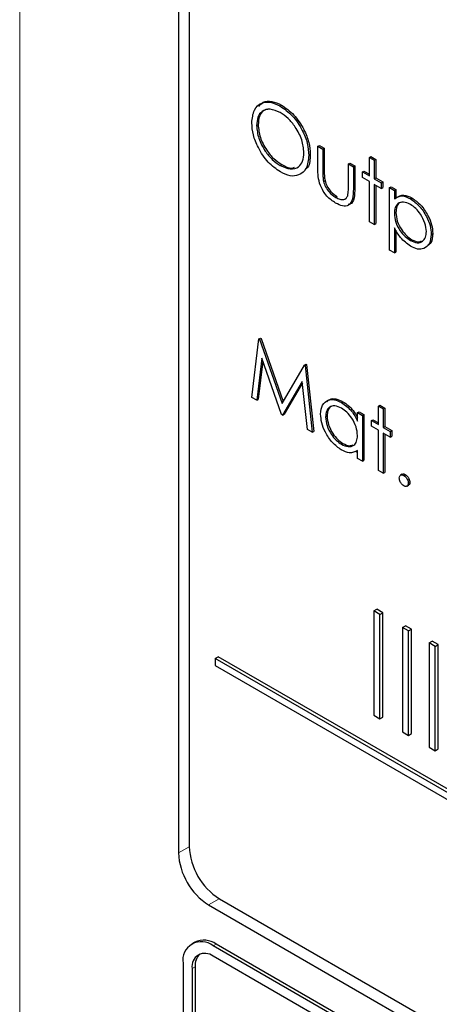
# Paper-space layout 'Blatt4' of a CAD drawing. Header units: millimetres. Extents: x 5 to 418, y 2 to 292.
# Tile 25 of 70: x 124.11 to 126.57, y 155.29 to 161.06. Entities that reach past the tile are written whole.
import ezdxf

# ---------------------------------------------------------------- set-up
doc = ezdxf.new("R2010")
doc.units = ezdxf.units.MM

psp = doc.layouts.new('Blatt4')

# ---------------------------------------------------------------- linework, layer by layer
at = {"color": 7, "linetype": 'Continuous', "lineweight": 18}
for p, q in [((124.1134, 166.3072), (124.1134, 149.2276)), ((125.8906, 160.1808), (125.8994, 160.1859)), ((126.0701, 160.0709), (126.0789, 160.0761)), ((125.1077, 156.2105), (125.0446, 156.1754)), ((125.2834, 155.9062), (125.2213, 155.8692)), ((125.2479, 155.6293), (125.2655, 155.6395)), ((125.1241, 155.4966), (125.1418, 155.5068))]:
    psp.add_line(p, q, dxfattribs=at)
at = {"color": 7, "linetype": 'Continuous', "lineweight": 25}
for p, q in [((125.0446, 164.4428), (125.0446, 156.1754)), ((125.1077, 164.3772), (125.1077, 156.2118)), ((125.6397, 160.5585), (125.6485, 160.5636)), ((125.503, 160.4428), (125.5118, 160.4479)), ((125.862, 160.3218), (125.8708, 160.3269)), ((125.862, 160.3218), (125.8906, 160.3053)), ((125.862, 160.1935), (125.862, 160.3218)), ((125.8708, 160.3269), (125.8994, 160.3104)), ((125.8906, 160.3053), (125.8994, 160.3104)), ((125.8906, 160.3053), (125.8906, 160.1808)), ((125.8994, 160.3104), (125.8994, 160.1859)), ((125.809, 160.2677), (125.8178, 160.2729)), ((126.1639, 160.2559), (126.1727, 160.261)), ((126.1639, 160.2559), (126.1924, 160.2394)), ((126.1639, 160.1475), (126.1639, 160.2559)), ((126.1727, 160.261), (126.2013, 160.2445)), ((126.1924, 160.2394), (126.2013, 160.2445)), ((126.1924, 160.2394), (126.1924, 160.131)), ((126.2013, 160.2445), (126.2013, 160.1361)), ((125.6411, 160.2091), (125.6499, 160.2142)), ((126.0415, 160.2182), (126.0503, 160.2233)), ((126.0415, 160.0936), (126.0415, 160.2182)), ((126.0415, 160.2182), (126.0701, 160.2017)), ((126.0503, 160.2233), (126.0789, 160.2068)), ((126.0701, 160.2017), (126.0789, 160.2068)), ((126.0701, 160.2017), (126.0701, 160.0709)), ((126.0789, 160.2068), (126.0789, 160.0761)), ((126.1231, 160.1711), (126.1319, 160.1762)), ((126.1231, 160.1381), (126.1231, 160.1711)), ((126.1231, 160.1711), (126.1639, 160.1475)), ((126.1319, 160.1762), (126.1639, 160.1577)), ((125.8951, 160.1154), (125.9039, 160.1205)), ((126.1639, 160.1145), (126.1231, 160.1381)), ((126.1639, 159.879), (126.1639, 160.1145)), ((126.1924, 160.131), (126.2013, 160.1361)), ((126.1924, 160.131), (126.2332, 160.1075)), ((126.2013, 160.1361), (126.2421, 160.1126)), ((126.2332, 160.1075), (126.2421, 160.1126)), ((126.2421, 160.1126), (126.2421, 160.0796)), ((126.2332, 160.0745), (126.1924, 160.098)), ((126.1924, 160.098), (126.1924, 159.8625)), ((126.2013, 160.0929), (126.2013, 159.8676)), ((126.2332, 160.1075), (126.2332, 160.0745)), ((126.2332, 160.0745), (126.2421, 160.0796)), ((126.2822, 160.0792), (126.291, 160.0843)), ((126.2822, 160.0792), (126.3107, 160.0627)), ((126.2822, 159.7118), (126.2822, 160.0792)), ((126.291, 160.0843), (126.3196, 160.0678)), ((126.3107, 160.0627), (126.3196, 160.0678)), ((126.3107, 160.0627), (126.3107, 160.013)), ((126.3196, 160.0678), (126.3196, 160.0181)), ((125.9665, 160.0212), (125.9753, 160.0263)), ((126.4047, 160.0132), (126.4135, 160.0183)), ((126.3107, 159.9279), (126.3196, 159.933)), ((126.1924, 159.8625), (126.1639, 159.879)), ((126.1924, 159.8625), (126.2013, 159.8676)), ((126.3107, 159.8429), (126.3107, 159.6953)), ((126.3196, 159.829), (126.3196, 159.7004)), ((126.4049, 159.7681), (126.4137, 159.7732)), ((126.527, 159.8044), (126.5358, 159.8095)), ((126.3107, 159.6953), (126.2822, 159.7118)), ((126.3107, 159.6953), (126.3196, 159.7004)), ((125.4745, 158.848), (125.5165, 159.1912)), ((125.5165, 159.1912), (125.5253, 159.1963)), ((125.5165, 159.1912), (125.5205, 159.1889)), ((125.5205, 159.1889), (125.5294, 159.194)), ((125.5205, 159.1889), (125.6519, 158.8116)), ((125.5253, 159.1963), (125.5294, 159.194)), ((125.5294, 159.194), (125.6585, 158.823)), ((125.5336, 159.0789), (125.5032, 158.8314)), ((125.6489, 158.7473), (125.5336, 159.0789)), ((125.5397, 159.0614), (125.512, 158.8366)), ((125.6519, 158.8116), (125.783, 159.0374)), ((125.783, 159.0374), (125.7918, 159.0425)), ((125.783, 159.0374), (125.7871, 159.035)), ((125.7871, 159.035), (125.7959, 159.0401)), ((125.7871, 159.035), (125.8294, 158.6432)), ((125.7918, 159.0425), (125.7959, 159.0401)), ((125.7959, 159.0401), (125.8382, 158.6483)), ((125.7702, 158.9417), (125.6554, 158.7436)), ((125.7711, 158.9332), (125.6642, 158.7487)), ((125.8007, 158.6597), (125.7702, 158.9417)), ((125.5032, 158.8314), (125.4745, 158.848)), ((125.5032, 158.8314), (125.512, 158.8366)), ((126.0004, 158.8176), (126.0093, 158.8227)), ((126.2169, 158.7963), (126.2258, 158.8014)), ((126.2169, 158.7963), (126.2455, 158.7798)), ((126.2169, 158.6879), (126.2169, 158.7963)), ((126.2258, 158.8014), (126.2543, 158.7849)), ((126.2455, 158.7798), (126.2543, 158.7849)), ((126.2543, 158.7849), (126.2543, 158.6766)), ((125.6554, 158.7436), (125.6489, 158.7473)), ((125.6554, 158.7436), (125.6642, 158.7487)), ((125.9069, 158.733), (125.9157, 158.7381)), ((126.0945, 158.7586), (126.1034, 158.7637)), ((126.0945, 158.7089), (126.0945, 158.7586)), ((126.0945, 158.7586), (126.1231, 158.7421)), ((126.1034, 158.7637), (126.1319, 158.7472)), ((126.1231, 158.7421), (126.1319, 158.7472)), ((126.1231, 158.7421), (126.1231, 158.4736)), ((126.1319, 158.7472), (126.1319, 158.4787)), ((126.2455, 158.7798), (126.2455, 158.6715)), ((126.1761, 158.7115), (126.185, 158.7166)), ((126.1761, 158.6785), (126.1761, 158.7115)), ((126.1761, 158.7115), (126.2169, 158.6879)), ((126.2169, 158.655), (126.1761, 158.6785)), ((126.185, 158.7166), (126.2169, 158.6982)), ((126.2455, 158.6715), (126.2543, 158.6766)), ((126.2455, 158.6715), (126.2863, 158.6479)), ((126.2543, 158.6766), (126.2951, 158.653)), ((125.8294, 158.6432), (125.8007, 158.6597)), ((125.8294, 158.6432), (125.8382, 158.6483)), ((126.2169, 158.4194), (126.2169, 158.655)), ((126.2863, 158.6149), (126.2455, 158.6385)), ((126.2455, 158.6385), (126.2455, 158.4029)), ((126.2543, 158.6334), (126.2543, 158.408)), ((126.2863, 158.6479), (126.2951, 158.653)), ((126.2863, 158.6479), (126.2863, 158.6149)), ((126.2863, 158.6149), (126.2951, 158.62)), ((126.2951, 158.653), (126.2951, 158.62)), ((126.0006, 158.5726), (126.0094, 158.5777)), ((126.0837, 158.5293), (126.0945, 158.5356)), ((126.0945, 158.4901), (126.0945, 158.5365)), ((126.1231, 158.4736), (126.0945, 158.4901)), ((126.1231, 158.4736), (126.1319, 158.4787)), ((126.2455, 158.4029), (126.2169, 158.4194)), ((126.2455, 158.4029), (126.2543, 158.408)), ((126.357, 158.3977), (126.346, 158.3913)), ((126.3658, 158.39), (126.3747, 158.3951)), ((126.3833, 158.3262), (126.3944, 158.3326)), ((126.3923, 158.3441), (126.4012, 158.3492)), ((126.1905, 157.5947), (126.2082, 157.6049)), ((126.2259, 157.5743), (126.1905, 157.5947)), ((126.1905, 157.5947), (126.1905, 156.9823)), ((126.2436, 157.5845), (126.2082, 157.6049)), ((126.2259, 157.5743), (126.2436, 157.5845)), ((126.2259, 156.9619), (126.2259, 157.5743)), ((126.2436, 156.9721), (126.2436, 157.5845)), ((126.3588, 157.4976), (126.3765, 157.5078)), ((126.3942, 157.4771), (126.3588, 157.4976)), ((126.3588, 157.4976), (126.3588, 156.8852)), ((126.4119, 157.4874), (126.3765, 157.5078)), ((126.3942, 157.4771), (126.4119, 157.4874)), ((126.3942, 156.8647), (126.3942, 157.4771)), ((126.4119, 156.8749), (126.4119, 157.4874)), ((126.5153, 157.4072), (126.5329, 157.4175)), ((126.5506, 157.3868), (126.5153, 157.4072)), ((126.5153, 157.4072), (126.5153, 156.7948)), ((126.5683, 157.397), (126.5329, 157.4175)), ((126.5506, 157.3868), (126.5683, 157.397)), ((126.5683, 156.7846), (126.5683, 157.397)), ((126.5506, 156.7744), (126.5506, 157.3868)), ((125.2597, 157.3156), (125.2773, 157.3258)), ((133.9454, 152.3014), (125.2597, 157.3156)), ((125.2597, 157.3156), (125.2597, 157.2747)), ((133.963, 152.3116), (125.2773, 157.3258)), ((125.2597, 157.2747), (133.9454, 152.2606)), ((126.1905, 156.9823), (126.2259, 156.9619)), ((126.2259, 156.9619), (126.2436, 156.9721)), ((126.3588, 156.8852), (126.3942, 156.8647)), ((126.3942, 156.8647), (126.4119, 156.8749)), ((126.5153, 156.7948), (126.5506, 156.7744)), ((126.5506, 156.7744), (126.5683, 156.7846)), ((125.2845, 155.9056), (134.1233, 150.8031)), ((125.2213, 155.8692), (134.1486, 150.7156)), ((125.1405, 155.6519), (125.1229, 155.6417)), ((134.0867, 150.5268), (125.2479, 155.6293)), ((134.1044, 150.537), (125.2655, 155.6395)), ((127.4576, 154.2924), (125.2479, 155.5681)), ((125.0711, 155.5272), (125.0711, 152.6693)), ((125.1241, 155.4966), (125.1241, 152.6387)), ((125.1418, 155.5068), (125.1418, 152.6489))]:
    psp.add_line(p, q, dxfattribs=at)
for centre, radius, start, end in [((125.4915, 156.2293), 0.3842, 182.60548, 237.39452), ((125.4284, 156.1928), 0.3842, 182.60548, 237.39452), ((125.1789, 155.5447), 0.1092, 50.79672, 189.21404), ((125.1923, 155.5373), 0.1257, 54.38242, 114.30712), ((125.1996, 155.5089), 0.0764, 50.79672, 189.21404), ((125.2338, 155.5147), 0.0923, 134.00445, 184.8598)]:
    psp.add_arc(centre, radius, start, end, dxfattribs=at)
for points, knots in [([(125.4745, 160.4591), (125.4774, 160.4857), (125.4833, 160.539), (125.5268, 160.5785), (125.5818, 160.5852), (125.6204, 160.5674), (125.6397, 160.5585)], [0, 0, 0, 0, 0.279731, 0.559327, 0.77968, 1, 1, 1, 1]), ([(125.5157, 160.5546), (125.5237, 160.5644), (125.5422, 160.5871), (125.5912, 160.5897), (125.6294, 160.5723), (125.6485, 160.5636)], [0, 0, 0, 0, 0.277423, 0.63874, 1, 1, 1, 1]), ([(125.6411, 160.52), (125.621, 160.5286), (125.5808, 160.5457), (125.5348, 160.5314), (125.5073, 160.4952), (125.5045, 160.4602), (125.503, 160.4428)], [0, 0, 0, 0, 0.279627, 0.55935, 0.77963, 1, 1, 1, 1]), ([(125.5764, 160.5397), (125.5647, 160.5379), (125.5395, 160.5342), (125.5164, 160.4997), (125.5134, 160.4651), (125.5118, 160.4479)], [0, 0, 0, 0, 0.303416, 0.651638, 1, 1, 1, 1]), ([(125.6397, 160.5585), (125.6646, 160.5411), (125.7145, 160.5062), (125.7702, 160.4219), (125.8041, 160.3384), (125.8073, 160.2913), (125.809, 160.2677)], [0, 0, 0, 0, 0.2797673, 0.5593585, 0.7795711, 1, 1, 1, 1]), ([(125.7804, 160.2843), (125.778, 160.309), (125.7731, 160.3585), (125.7344, 160.4315), (125.6885, 160.4872), (125.6569, 160.5091), (125.6411, 160.52)], [0, 0, 0, 0, 0.279468, 0.55887, 0.779516, 1, 1, 1, 1]), ([(125.6485, 160.5636), (125.6734, 160.5462), (125.7233, 160.5113), (125.7791, 160.427), (125.8129, 160.3435), (125.8162, 160.2964), (125.8178, 160.2729)], [0, 0, 0, 0, 0.2797673, 0.5593585, 0.7795711, 1, 1, 1, 1]), ([(125.6422, 160.1707), (125.6176, 160.1881), (125.5683, 160.2229), (125.5134, 160.3065), (125.4796, 160.3891), (125.4762, 160.4358), (125.4745, 160.4591)], [0, 0, 0, 0, 0.279663, 0.559354, 0.779636, 1, 1, 1, 1]), ([(125.503, 160.4428), (125.5054, 160.4182), (125.5103, 160.3691), (125.5488, 160.2969), (125.5939, 160.2408), (125.6253, 160.2196), (125.6411, 160.2091)], [0, 0, 0, 0, 0.279416, 0.559077, 0.779478, 1, 1, 1, 1]), ([(125.5118, 160.4479), (125.5143, 160.4233), (125.5192, 160.3742), (125.5576, 160.302), (125.6027, 160.2459), (125.6342, 160.2248), (125.6499, 160.2142)], [0, 0, 0, 0, 0.279416, 0.559077, 0.779478, 1, 1, 1, 1]), ([(125.6411, 160.2091), (125.6613, 160.2001), (125.7017, 160.1821), (125.7485, 160.1953), (125.776, 160.2318), (125.7789, 160.2668), (125.7804, 160.2843)], [0, 0, 0, 0, 0.27983, 0.559389, 0.779654, 1, 1, 1, 1]), ([(125.809, 160.2677), (125.8062, 160.2409), (125.8006, 160.1871), (125.7553, 160.15), (125.7004, 160.1429), (125.6616, 160.1614), (125.6422, 160.1707)], [0, 0, 0, 0, 0.27963, 0.559343, 0.779597, 1, 1, 1, 1]), ([(125.8178, 160.2729), (125.8164, 160.2442), (125.8144, 160.2048), (125.792, 160.1882), (125.7859, 160.1837)], [0, 0, 0, 0, 0.727298, 1, 1, 1, 1]), ([(125.6499, 160.2142), (125.6708, 160.2034), (125.6989, 160.1889), (125.7201, 160.1964), (125.7255, 160.1984)], [0, 0, 0, 0, 0.7446952, 1, 1, 1, 1]), ([(125.9662, 159.9884), (125.9485, 160.0002), (125.9133, 160.0238), (125.8638, 160.1061), (125.8627, 160.1603), (125.862, 160.1935)], [0, 0, 0, 0, 0.28097, 0.559785, 1, 1, 1, 1]), ([(125.8906, 160.1808), (125.8905, 160.169), (125.8905, 160.1479), (125.8937, 160.1253), (125.8951, 160.1154)], [0, 0, 0, 0, 0.560377, 1, 1, 1, 1]), ([(125.8994, 160.1859), (125.8994, 160.1741), (125.8993, 160.153), (125.9025, 160.1304), (125.9039, 160.1205)], [0, 0, 0, 0, 0.560377, 1, 1, 1, 1]), ([(125.8951, 160.1154), (125.8986, 160.1043), (125.9056, 160.0823), (125.9312, 160.046), (125.9531, 160.0306), (125.9665, 160.0212)], [0, 0, 0, 0, 0.280117, 0.560544, 1, 1, 1, 1]), ([(125.9039, 160.1205), (125.9074, 160.1094), (125.9145, 160.0874), (125.9401, 160.0511), (125.9619, 160.0357), (125.9753, 160.0263)], [0, 0, 0, 0, 0.280117, 0.560544, 1, 1, 1, 1]), ([(126.0701, 160.0709), (126.0698, 160.051), (126.0693, 160.0115), (126.0469, 159.972), (126.0071, 159.9678), (125.9799, 159.9815), (125.9662, 159.9884)], [0, 0, 0, 0, 0.281501, 0.559646, 0.779298, 1, 1, 1, 1]), ([(126.0368, 160.0309), (126.0385, 160.042), (126.0416, 160.0619), (126.0415, 160.0839), (126.0415, 160.0936)], [0, 0, 0, 0, 0.559371, 1, 1, 1, 1]), ([(126.0789, 160.0761), (126.0784, 160.0566), (126.0775, 160.018), (126.0618, 159.9809), (126.0429, 159.98), (126.0392, 159.9798)], [0, 0, 0, 0, 0.448451, 0.891556, 1, 1, 1, 1]), ([(125.9665, 160.0212), (125.9747, 160.017), (125.9913, 160.0086), (126.0125, 160.0078), (126.0285, 160.0152), (126.034, 160.0257), (126.0368, 160.0309)], [0, 0, 0, 0, 0.28027, 0.560007, 0.780074, 1, 1, 1, 1]), ([(126.3107, 160.013), (126.3252, 160.0223), (126.3511, 160.0389), (126.3883, 160.0211), (126.4047, 160.0132)], [0, 0, 0, 0, 0.558418, 1, 1, 1, 1]), ([(126.3196, 160.0181), (126.3341, 160.0274), (126.36, 160.044), (126.3971, 160.0262), (126.4135, 160.0183)], [0, 0, 0, 0, 0.558418, 1, 1, 1, 1]), ([(126.4047, 160.0132), (126.4225, 160.0005), (126.4582, 159.9752), (126.498, 159.9149), (126.5231, 159.8552), (126.5257, 159.8213), (126.527, 159.8044)], [0, 0, 0, 0, 0.279627, 0.559432, 0.779703, 1, 1, 1, 1]), ([(126.4135, 160.0183), (126.4314, 160.0057), (126.4671, 159.9803), (126.5068, 159.92), (126.5319, 159.8603), (126.5345, 159.8264), (126.5358, 159.8095)], [0, 0, 0, 0, 0.279627, 0.559432, 0.779703, 1, 1, 1, 1]), ([(126.4044, 159.9804), (126.3907, 159.9866), (126.3631, 159.9991), (126.3321, 159.9885), (126.3134, 159.9638), (126.3116, 159.9399), (126.3107, 159.9279)], [0, 0, 0, 0, 0.279747, 0.559315, 0.779515, 1, 1, 1, 1]), ([(126.3552, 159.9938), (126.3501, 159.9929), (126.3361, 159.9902), (126.3225, 159.9683), (126.3206, 159.9448), (126.3196, 159.933)], [0, 0, 0, 0, 0.219851, 0.609672, 1, 1, 1, 1]), ([(126.4984, 159.8205), (126.4965, 159.8373), (126.4927, 159.8708), (126.4676, 159.9204), (126.4366, 159.9585), (126.4151, 159.9731), (126.4044, 159.9804)], [0, 0, 0, 0, 0.279387, 0.559092, 0.779508, 1, 1, 1, 1]), ([(126.3107, 159.9279), (126.3123, 159.9111), (126.3153, 159.8777), (126.3413, 159.8279), (126.3727, 159.7903), (126.3942, 159.7755), (126.4049, 159.7681)], [0, 0, 0, 0, 0.279654, 0.558875, 0.779455, 1, 1, 1, 1]), ([(126.3196, 159.933), (126.3211, 159.9162), (126.3241, 159.8828), (126.3502, 159.833), (126.3815, 159.7954), (126.403, 159.7806), (126.4137, 159.7732)], [0, 0, 0, 0, 0.279654, 0.558875, 0.779455, 1, 1, 1, 1]), ([(126.4056, 159.7347), (126.3849, 159.7499), (126.3478, 159.777), (126.3221, 159.8227), (126.3107, 159.8429)], [0, 0, 0, 0, 0.558466, 1, 1, 1, 1]), ([(126.4049, 159.7681), (126.4185, 159.7622), (126.4457, 159.7505), (126.4763, 159.7613), (126.4948, 159.7856), (126.4972, 159.8089), (126.4984, 159.8205)], [0, 0, 0, 0, 0.2796281, 0.5592472, 0.779775, 1, 1, 1, 1]), ([(126.527, 159.8044), (126.5249, 159.7849), (126.5207, 159.746), (126.4875, 159.7197), (126.4478, 159.7146), (126.4196, 159.728), (126.4056, 159.7347)], [0, 0, 0, 0, 0.27954, 0.559273, 0.779559, 1, 1, 1, 1]), ([(126.4137, 159.7732), (126.4277, 159.7665), (126.4492, 159.7562), (126.4649, 159.7633), (126.4705, 159.7658)], [0, 0, 0, 0, 0.650568, 1, 1, 1, 1]), ([(126.5358, 159.8095), (126.5345, 159.789), (126.5324, 159.758), (126.5139, 159.7453), (126.5076, 159.741)], [0, 0, 0, 0, 0.658028, 1, 1, 1, 1]), ([(125.9148, 158.8215), (125.9201, 158.8271), (125.9335, 158.8411), (125.9677, 158.8422), (125.9954, 158.8292), (126.0093, 158.8227)], [0, 0, 0, 0, 0.246314, 0.623076, 1, 1, 1, 1]), ([(125.8783, 158.7499), (125.8805, 158.7692), (125.885, 158.8078), (125.9186, 158.8332), (125.9584, 158.8377), (125.9864, 158.8243), (126.0004, 158.8176)], [0, 0, 0, 0, 0.279413, 0.559191, 0.779548, 1, 1, 1, 1]), ([(126.0008, 158.7844), (125.9872, 158.7905), (125.9599, 158.8025), (125.929, 158.7924), (125.9104, 158.7681), (125.908, 158.7447), (125.9069, 158.733)], [0, 0, 0, 0, 0.279767, 0.559291, 0.779719, 1, 1, 1, 1]), ([(125.952, 158.7976), (125.947, 158.7967), (125.933, 158.7942), (125.9194, 158.7726), (125.917, 158.7496), (125.9157, 158.7381)], [0, 0, 0, 0, 0.219758, 0.610009, 1, 1, 1, 1]), ([(126.0004, 158.8176), (126.0214, 158.8028), (126.059, 158.7762), (126.0836, 158.7295), (126.0945, 158.7089)], [0, 0, 0, 0, 0.559062, 1, 1, 1, 1]), ([(126.0945, 158.6238), (126.093, 158.6406), (126.09, 158.6742), (126.0643, 158.724), (126.0333, 158.7627), (126.0117, 158.7772), (126.0008, 158.7844)], [0, 0, 0, 0, 0.27966, 0.55921, 0.779487, 1, 1, 1, 1]), ([(126.0093, 158.8227), (126.0304, 158.8081), (126.0641, 158.7849), (126.0863, 158.7438), (126.0945, 158.7286)], [0, 0, 0, 0, 0.628792, 1, 1, 1, 1]), ([(125.9996, 158.5402), (125.9817, 158.5529), (125.9459, 158.5784), (125.9064, 158.6392), (125.8819, 158.6991), (125.8795, 158.733), (125.8783, 158.7499)], [0, 0, 0, 0, 0.2795734, 0.559333, 0.7795891, 1, 1, 1, 1]), ([(125.9069, 158.733), (125.9088, 158.7162), (125.9127, 158.6827), (125.9377, 158.6332), (125.9685, 158.5947), (125.9899, 158.58), (126.0006, 158.5726)], [0, 0, 0, 0, 0.279429, 0.559146, 0.77957, 1, 1, 1, 1]), ([(125.9157, 158.7381), (125.9176, 158.7214), (125.9215, 158.6878), (125.9465, 158.6383), (125.9773, 158.5998), (125.9987, 158.5851), (126.0094, 158.5777)], [0, 0, 0, 0, 0.279429, 0.559146, 0.77957, 1, 1, 1, 1]), ([(126.0006, 158.5726), (126.0142, 158.5666), (126.0415, 158.5547), (126.0732, 158.5633), (126.0917, 158.5881), (126.0936, 158.6119), (126.0945, 158.6238)], [0, 0, 0, 0, 0.279822, 0.559387, 0.779603, 1, 1, 1, 1]), ([(126.0094, 158.5777), (126.0234, 158.5709), (126.0456, 158.5602), (126.0624, 158.5668), (126.0687, 158.5693)], [0, 0, 0, 0, 0.628782, 1, 1, 1, 1]), ([(126.0945, 158.5365), (126.0795, 158.5287), (126.0525, 158.5147), (126.0158, 158.5324), (125.9996, 158.5402)], [0, 0, 0, 0, 0.558763, 1, 1, 1, 1]), ([(126.3393, 158.3747), (126.3398, 158.3789), (126.3407, 158.3874), (126.3479, 158.3933), (126.3566, 158.3944), (126.3627, 158.3915), (126.3658, 158.39)], [0, 0, 0, 0, 0.279576, 0.559284, 0.779552, 1, 1, 1, 1]), ([(126.3562, 158.3966), (126.3567, 158.397), (126.359, 158.3993), (126.3656, 158.3993), (126.3716, 158.3965), (126.3747, 158.3951)], [0, 0, 0, 0, 0.116538, 0.55809, 1, 1, 1, 1]), ([(126.3658, 158.39), (126.3697, 158.3872), (126.3776, 158.3817), (126.3862, 158.3683), (126.3916, 158.3552), (126.3921, 158.3478), (126.3923, 158.3441)], [0, 0, 0, 0, 0.279602, 0.559212, 0.779475, 1, 1, 1, 1]), ([(126.3747, 158.3951), (126.3786, 158.3923), (126.3864, 158.3868), (126.395, 158.3734), (126.4004, 158.3603), (126.4009, 158.3529), (126.4012, 158.3492)], [0, 0, 0, 0, 0.279602, 0.559212, 0.779475, 1, 1, 1, 1]), ([(126.3658, 158.3288), (126.3619, 158.3316), (126.3541, 158.3372), (126.3455, 158.3505), (126.3402, 158.3636), (126.3396, 158.371), (126.3393, 158.3747)], [0, 0, 0, 0, 0.279581, 0.559143, 0.779575, 1, 1, 1, 1]), ([(126.3923, 158.3441), (126.3919, 158.3398), (126.3909, 158.3313), (126.3837, 158.3256), (126.375, 158.3244), (126.3689, 158.3273), (126.3658, 158.3288)], [0, 0, 0, 0, 0.2794691, 0.5593578, 0.7796739, 1, 1, 1, 1]), ([(126.4012, 158.3492), (126.4008, 158.3448), (126.4001, 158.3369), (126.3952, 158.3338), (126.393, 158.3324)], [0, 0, 0, 0, 0.5544413, 1, 1, 1, 1])]:
    psp.add_open_spline(points, degree=3, knots=knots, dxfattribs=at)

doc.saveas('drawing.dxf')
